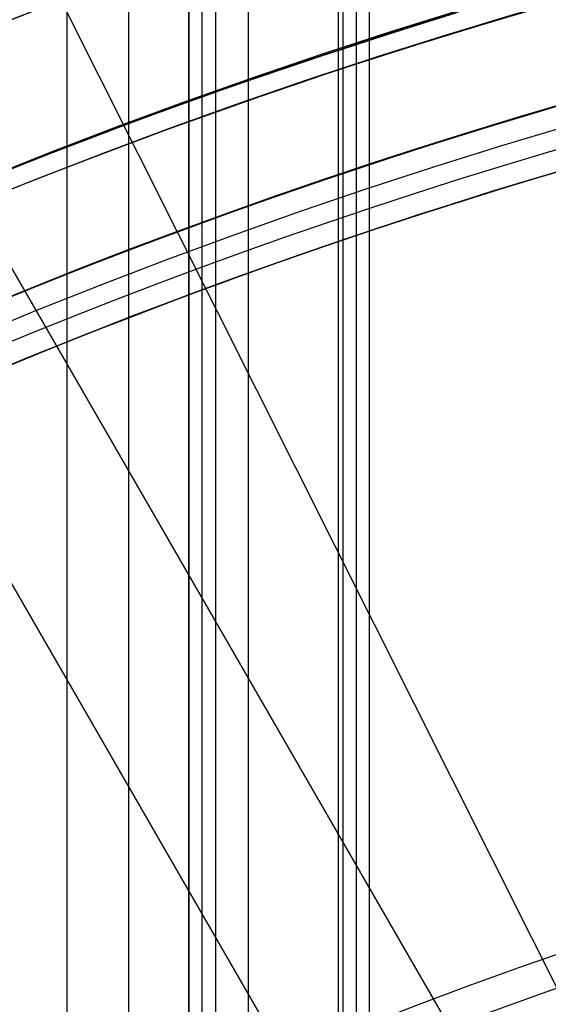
# Model space of a CAD drawing. Extents: x 12895 to 14339, y -6833 to -5581.
# Tile 65 of 79: x 13589.45 to 13596.14, y -6323.59 to -6311.11. Entities that reach past the tile are written whole.
import ezdxf

# ---------------------------------------------------------------- set-up
doc = ezdxf.new("R2010")
doc.units = 0
doc.layers.get('0').update_dxf_attribs({"linetype": 'CONTINUOUS'})
for name, color, linetype in [('BLANCO_METALICO', 7, 'CONTINUOUS'), ('COLOR', 7, 'CONTINUOUS'), ('LUZ', 7, 'CONTINUOUS')]:
    doc.layers.add(name, color=color, linetype=linetype)

msp = doc.modelspace()

# ---------------------------------------------------------------- linework, layer by layer
for p, q in [((13590.04800260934, -6333.208896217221, 57.86381038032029), (13590.04800260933, -5581.495752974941, 57.8638103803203)), ((13590.82462386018, -5581.495752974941, 58.28675386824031), (13590.82462384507, -6332.718140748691, 58.28675386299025)), ((13591.58985301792, -6331.909866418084, 61.56819261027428), (13591.58985301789, -5581.495752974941, 61.56819261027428)), ((13591.58985301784, -5581.495752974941, 61.56819261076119), (13591.58985301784, -6331.909866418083, 61.56819261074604)), ((13591.75856639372, -6331.909865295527, 60.83741476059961), (13591.75856639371, -5581.49575297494, 60.83741476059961)), ((13591.92727962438, -5581.495752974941, 60.10663754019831), (13591.92728249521, -6331.909864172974, 60.10663819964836)), ((13592.33927200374, -5581.495752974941, 62.76751374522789), (13592.33927200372, -6331.39726735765, 62.76751374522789)), ((13593.48406166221, -6331.302320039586, 58.65708712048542), (13593.4840616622, -5581.49575297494, 58.65708712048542)), ((13593.53859313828, -5581.495752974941, 62.01809475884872), (13593.5385931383, -6330.909630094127, 62.01809475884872)), ((13593.53859313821, -5581.495752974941, 62.0180947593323), (13593.53859313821, -6330.909630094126, 62.01809475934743)), ((13593.70730696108, -5581.49575297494, 61.28731497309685), (13593.70730696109, -6330.909625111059, 61.28731497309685)), ((13593.87604010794, -6330.909620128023, 60.55654434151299), (13593.87601975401, -5581.495752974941, 60.55653964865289))]:
    msp.add_line(p, q)
at = {"extrusion": (-0.2249510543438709, 8.038899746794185e-15, 0.9743700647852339)}
msp.add_lwpolyline([(6339.841516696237, 13345.0425022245), (6339.366101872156, 13344.7073845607), (6338.892938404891, 13344.36819328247), (6338.422075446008, 13344.02495177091), (6337.95356184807, 13343.67768423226), (6337.487446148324, 13343.32641569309), (6337.023776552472, 13342.97117199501), (6336.562600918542, 13342.61197978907), (6336.103966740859, 13342.24886652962), (6335.647921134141, 13341.88186046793), (6335.194510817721, 13341.51099064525), (6334.743782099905, 13341.13628688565), (6334.29578086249, 13340.75777978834), (6333.850552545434, 13340.37550071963), (6333.408142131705, 13339.98948180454), (6332.968594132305, 13339.59975591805), (6332.531952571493, 13339.2063566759), (6332.098260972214, 13338.80931842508), (6331.667562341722, 13338.40867623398), (6331.239899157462, 13338.00446588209), (6330.815313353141, 13337.5967238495), (6330.393846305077, 13337.18548730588), (6329.975538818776, 13336.77079409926), (6329.560431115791, 13336.35268274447), (6329.148562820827, 13335.93119241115), (6328.739972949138, 13335.50636291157), (6328.334699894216, 13335.07823468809), (6327.932781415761, 13334.64684880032), (6327.53425462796, 13334.21224691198), (6327.139155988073, 13333.77447127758), (6326.747521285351, 13333.33356472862), (6326.359385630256, 13332.8895706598), (6325.974783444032, 13332.44253301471), (6325.593748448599, 13331.9924962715), (6325.216313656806, 13331.53950542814), (6324.842511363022, 13331.08360598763), (6324.472373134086, 13330.6248439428), (6324.105929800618, 13330.16326576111), (6323.743211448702, 13329.69891836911), (6323.384247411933, 13329.23184913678), (6323.029066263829, 13328.76210586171), (6322.677695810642, 13328.28973675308), (6322.330163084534, 13327.81479041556), (6321.98649433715, 13327.33731583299), (6321.646715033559, 13326.85736235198), (6321.310849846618, 13326.37497966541), (6320.978922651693, 13325.89021779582), (6320.650956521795, 13325.40312707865), (6320.326973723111, 13324.91375814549), (6320.00699571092, 13324.42216190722), (6319.691043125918, 13323.92838953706), (6319.379135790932, 13323.43249245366), (6319.071292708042, 13322.93452230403), (6318.767532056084, 13322.4345309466), (6318.467871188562, 13321.9325704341), (6318.17232663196, 13321.42869299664), (6317.88091408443, 13320.92295102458), (6317.593648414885, 13320.41539705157), (6317.310543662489, 13319.90608373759), (6317.031613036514, 13319.39506385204), (6316.756868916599, 13318.88239025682), (6316.486322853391, 13318.36811588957), (6316.219985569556, 13317.85229374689), (6315.957866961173, 13317.33497686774), (6315.699976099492, 13316.81621831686), (6315.446321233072, 13316.29607116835), (6315.196909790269, 13315.77458848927), (6314.951748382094, 13315.25182332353), (6314.710842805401, 13314.72782867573), (6314.474198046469, 13314.20265749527), (6314.241818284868, 13313.67636266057), (6314.013706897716, 13313.14899696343), (6313.789866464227, 13312.62061309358), (6313.570298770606, 13312.09126362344), (6313.355004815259, 13311.56100099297), (6313.143984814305, 13311.02987749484), (6312.93723820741, 13310.49794525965), (6312.734763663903, 13309.96525624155), (6312.536559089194, 13309.43186220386), (6312.342621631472, 13308.89781470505), (6312.152947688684, 13308.36316508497), (6311.967532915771, 13307.82796445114), (6311.786372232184, 13307.29226366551), (6311.609459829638, 13306.75611333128), (6311.43678918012, 13306.21956378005), (6311.268353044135, 13305.68266505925), (6311.104143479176, 13305.14546691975), (6310.944151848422, 13304.60801880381), (6310.788368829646, 13304.07036983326), (6310.63678442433, 13303.53256879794), (6310.489387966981, 13302.99466414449), (6310.346168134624, 13302.45670396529), (6310.207112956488, 13301.91873598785), (6310.072209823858, 13301.3808075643), (6309.941445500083, 13300.84296566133), (6309.814806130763, 13300.30525685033), (6309.69227725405, 13299.76772729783), (6309.573843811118, 13299.23042275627), (6309.459490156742, 13298.69338855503), (6309.349200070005, 13298.15666959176), (6309.242956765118, 13297.62031032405), (6309.140742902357, 13297.08435476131), (6309.04254059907, 13296.54884645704), (6308.948331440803, 13296.01382850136), (6308.858096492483, 13295.47934351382), (6308.771816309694, 13294.94543363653), (6308.689470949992, 13294.4121405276), (6308.611039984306, 13293.87950535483), (6308.536502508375, 13293.34756878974), (6308.465837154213, 13292.81637100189), (6308.399022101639, 13292.28595165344), (6308.336035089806, 13291.75634989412), (6308.27685342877, 13291.22760435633), (6308.221454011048, 13290.69975315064), (6308.169813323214, 13290.17283386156), (6308.121907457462, 13289.64688354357), (6308.077712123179, 13289.12193871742), (6308.037202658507, 13288.59803536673), (6308.00035404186, 13288.07520893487), (6307.967140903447, 13287.55349432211), (6307.937537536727, 13287.03292588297), (6307.911517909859, 13286.51353742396), (6307.889055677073, 13285.99536220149), (6307.87012419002, 13285.47843292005), (6307.854696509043, 13284.96278173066), (6307.842745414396, 13284.4484402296), (6307.834243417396, 13283.93543945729), (6307.829162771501, 13283.42380989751), (6307.827475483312, 13282.91358147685), (6307.82922295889, 13282.39433270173), (6307.834485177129, 13281.87363342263), (6307.843291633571, 13281.35151519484), (6307.855671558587, 13280.82801017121), (6307.871653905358, 13280.30315110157), (6307.891267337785, 13279.77697133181), (6307.914540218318, 13279.2495048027), (6307.941500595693, 13278.72078604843), (6307.972176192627, 13278.1908501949), (6308.006594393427, 13277.6597329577), (6308.044782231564, 13277.12747063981), (6308.086766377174, 13276.59410012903), (6308.132573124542, 13276.05965889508), (6308.182228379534, 13275.5241849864), (6308.235757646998, 13274.98771702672), (6308.293186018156, 13274.45029421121), (6308.354538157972, 13273.91195630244), (6308.419838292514, 13273.37274362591), (6308.48911019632, 13272.83269706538), (6308.562377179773, 13272.2918580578), (6308.639662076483, 13271.75026858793), (6308.720987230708, 13271.20797118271), (6308.806374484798, 13270.66500890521), (6308.895845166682, 13270.1214253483), (6308.989420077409, 13269.577264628), (6309.087119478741, 13269.03257137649), (6309.188963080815, 13268.4873907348), (6309.294970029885, 13267.94176834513), (6309.405158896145, 13267.39575034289), (6309.519547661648, 13266.84938334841), (6309.638153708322, 13266.30271445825), (6309.760993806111, 13265.75579123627), (6309.888084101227, 13265.20866170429), (6310.019440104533, 13264.66137433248), (6310.155076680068, 13264.11397802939), (6310.295008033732, 13263.56652213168), (6310.439247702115, 13263.01905639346), (6310.587808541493, 13262.47163097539), (6310.74070271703, 13261.92429643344), (6310.897941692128, 13261.37710370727), (6311.059536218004, 13260.83010410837), (6311.225496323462, 13260.28334930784), (6311.395831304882, 13259.7368913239), (6311.570549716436, 13259.19078250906), (6311.749659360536, 13258.64507553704), (6311.933167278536, 13258.0998233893), (6312.121079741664, 13257.55507934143), (6312.313402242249, 13257.01089694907), (6312.510139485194, 13256.46733003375), (6312.711295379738, 13255.92443266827), (6312.916873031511, 13255.38225916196), (6313.126874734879, 13254.84086404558), (6313.341301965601, 13254.30030205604), (6313.560155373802, 13253.7606281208), (6313.783434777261, 13253.22189734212), (6314.011139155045, 13252.68416498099), (6314.243266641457, 13252.1474864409), (6314.479814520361, 13251.61191725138), (6314.720779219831, 13251.07751305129), (6314.966156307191, 13250.544329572), (6315.21594048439, 13250.01242262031), (6315.470125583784, 13249.48184806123), (6315.728704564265, 13248.95266180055), (6315.991669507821, 13248.42491976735), (6316.259011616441, 13247.8986778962), (6316.530721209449, 13247.37399210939), (6316.806787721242, 13246.85091829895), (6317.087199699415, 13246.32951230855), (6317.371944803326, 13245.80982991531), (6317.661009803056, 13245.29192681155), (6317.954380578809, 13244.7758585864), (6318.252042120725, 13244.26168070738), (6318.553978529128, 13243.74944850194), (6318.860173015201, 13243.23921713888), (6319.170607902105, 13242.73104160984), (6319.485264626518, 13242.22497671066), (6319.80412374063, 13241.72107702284), (6320.127164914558, 13241.21939689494), (6320.454366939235, 13240.71999042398), (6320.785707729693, 13240.22291143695), (6321.121164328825, 13239.72821347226), (6321.460712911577, 13239.23594976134), (6321.80432878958, 13238.74617321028), (6322.151986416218, 13238.25893638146), (6322.503659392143, 13237.77429147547), (6322.85932047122, 13237.29229031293), (6323.218941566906, 13236.81298431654), (6323.582493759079, 13236.33642449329), (6323.949947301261, 13235.86266141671), (6324.321271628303, 13235.39174520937), (6324.696435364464, 13234.92372552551), (6325.075406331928, 13234.45865153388), (6325.458151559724, 13233.99657190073), (6325.844637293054, 13233.53753477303), (6326.234829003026, 13233.08158776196), (6326.628691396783, 13232.62877792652), (6327.026188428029, 13232.17915175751), (6327.427283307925, 13231.73275516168), (6327.83193851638, 13231.28963344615), (6328.240115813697, 13230.84983130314), (6328.651776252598, 13230.413392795), (6329.066880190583, 13229.98036133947), (6329.485387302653, 13229.55077969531), (6329.907256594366, 13229.12468994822), (6330.332446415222, 13228.70213349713), (6330.760914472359, 13228.28315104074), (6331.192617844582, 13227.86778256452), (6331.627512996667, 13227.45606732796), (6332.065555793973, 13227.04804385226), (6332.506701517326, 13226.64374990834), (6332.950904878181, 13226.24322250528), (6333.398120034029, 13225.84649787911), (6333.848300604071, 13225.45361148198), (6334.301399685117, 13225.06459797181), (6334.757369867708, 13224.67949120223), (6335.21616325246, 13224.29832421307), (6335.677731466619, 13223.92112922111), (6336.142025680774, 13223.54793761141), (6336.608996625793, 13223.17877992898), (6337.078594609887, 13222.81368587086), (6337.550769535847, 13222.45268427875), (6338.025470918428, 13222.09580313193), (6338.502647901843, 13221.74306954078), (6338.982249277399, 13221.3945097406), (6339.464223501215, 13221.05014908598), (6339.948518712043, 13220.71001204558), (6340.435082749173, 13220.37412219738), (6340.923863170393, 13220.04250222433)], dxfattribs=at)
at = {"extrusion": (-0.2249510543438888, -3.01232403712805e-14, 0.9743700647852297)}
msp.add_lwpolyline([(6339.083899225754, 13220.04250222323), (6338.617968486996, 13220.37982577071), (6338.154309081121, 13220.72108551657), (6337.692967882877, 13221.06625769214), (6337.233991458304, 13221.41531775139), (6336.777426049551, 13221.76824037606), (6336.323317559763, 13222.12499948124), (6335.871711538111, 13222.48556822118), (6335.422653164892, 13222.84991899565), (6334.976187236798, 13223.21802345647), (6334.532358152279, 13223.58985251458), (6334.091209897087, 13223.96537634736), (6333.652786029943, 13224.34456440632), (6333.217129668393, 13224.72738542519), (6332.784283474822, 13225.11380742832), (6332.354289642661, 13225.5037977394), (6331.927189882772, 13225.89732299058), (6331.503025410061, 13226.29434913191), (6331.081836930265, 13226.69484144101), (6330.663664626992, 13227.09876453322), (6330.248548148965, 13227.50608237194), (6329.836526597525, 13227.91675827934), (6329.427638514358, 13228.33075494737), (6329.021921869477, 13228.748034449), (6328.619414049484, 13229.16855824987), (6328.220151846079, 13229.59228722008), (6327.824171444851, 13230.0191816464), (6327.43150841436, 13230.4492012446), (6327.042197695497, 13230.88230517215), (6326.656273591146, 13231.3184520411), (6326.273769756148, 13231.75759993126), (6325.894719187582, 13232.19970640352), (6325.519154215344, 13232.64472851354), (6325.147106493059, 13233.09262282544), (6324.778606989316, 13233.54334542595), (6324.413685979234, 13233.99685193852), (6324.052373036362, 13234.45309753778), (6323.694697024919, 13234.91203696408), (6323.340686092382, 13235.37362453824), (6322.990367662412, 13235.83781417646), (6322.643768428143, 13236.30455940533), (6322.300914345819, 13236.77381337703), (6321.961830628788, 13237.24552888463), (6321.626541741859, 13237.71965837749), (6321.295071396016, 13238.19615397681), (6320.967442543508, 13238.67496749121), (6320.643677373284, 13239.15605043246), (6320.323797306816, 13239.63935403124), (6320.007822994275, 13240.12482925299), (6319.695774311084, 13240.61242681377), (6319.387670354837, 13241.10209719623), (6319.08352944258, 13241.59379066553), (6318.783369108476, 13242.08745728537), (6318.487206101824, 13242.58304693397), (6318.195056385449, 13243.08050932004), (6317.906935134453, 13243.57979399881), (6317.622856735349, 13244.08085038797), (6317.342834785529, 13244.58362778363), (6317.066882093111, 13245.08807537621), (6316.795010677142, 13245.59414226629), (6316.527231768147, 13246.10177748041), (6316.263555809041, 13246.61092998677), (6316.003992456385, 13247.12154871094), (6315.748550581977, 13247.63358255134), (6315.497238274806, 13248.14698039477), (6315.250062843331, 13248.66169113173), (6315.007030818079, 13249.17766367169), (6314.768147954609, 13249.69484695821), (6314.533419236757, 13250.21318998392), (6314.302848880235, 13250.73264180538), (6314.076440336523, 13251.25315155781), (6313.854196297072, 13251.77466846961), (6313.636118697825, 13252.29714187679), (6313.42220872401, 13252.82052123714), (6313.212466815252, 13253.34475614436), (6313.006892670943, 13253.86979634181), (6312.805485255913, 13254.39559173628), (6312.608242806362, 13254.92209241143), (6312.415162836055, 13255.44924864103), (6312.226242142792, 13255.97701090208), (6312.041476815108, 13256.50532988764), (6311.860862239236, 13257.03415651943), (6311.684393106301, 13257.56344196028), (6311.512063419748, 13258.09313762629), (6311.343866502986, 13258.62319519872), (6311.179795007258, 13259.15356663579), (6311.019840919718, 13259.68420418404), (6310.863995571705, 13260.2150603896), (6310.712249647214, 13260.74608810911), (6310.564593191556, 13261.27724052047), (6310.421015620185, 13261.80847113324), (6310.281505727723, 13262.33973379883), (6310.146051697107, 13262.87098272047), (6310.01464110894, 13263.40217246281), (6309.887260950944, 13263.93325796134), (6309.763897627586, 13264.4641945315), (6309.644536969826, 13264.99493787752), (6309.529164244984, 13265.525444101), (6309.417764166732, 13266.05566970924), (6309.310320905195, 13266.5855716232), (6309.206818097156, 13267.11510718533), (6309.107238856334, 13267.64423416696), (6309.011565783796, 13268.17291077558), (6308.919780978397, 13268.70109566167), (6308.831866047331, 13269.22874792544), (6308.747802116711, 13269.75582712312), (6308.667569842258, 13270.28229327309), (6308.591149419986, 13270.80810686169), (6308.518520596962, 13271.33322884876), (6308.449662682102, 13271.85762067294), (6308.384554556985, 13272.3812442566), (6308.3231746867, 13272.90406201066), (6308.265501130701, 13273.42603683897), (6308.211511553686, 13273.94713214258), (6308.16118323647, 13274.46731182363), (6308.114493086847, 13274.98654028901), (6308.071417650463, 13275.50478245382), (6308.031933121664, 13276.02200374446), (6307.996015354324, 13276.53817010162), (6307.963639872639, 13277.05324798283), (6307.934781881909, 13277.56720436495), (6307.909416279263, 13278.08000674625), (6307.887517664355, 13278.59162314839), (6307.869060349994, 13279.10202211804), (6307.854018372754, 13279.61117272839), (6307.842365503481, 13280.11904458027), (6307.834075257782, 13280.62560780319), (6307.829120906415, 13281.13083305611), (6307.827475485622, 13281.63469152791), (6307.829268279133, 13282.16063006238), (6307.834667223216, 13282.68805624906), (6307.843702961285, 13283.21693728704), (6307.856405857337, 13283.74723974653), (6307.872805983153, 13284.27892956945), (6307.892933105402, 13284.81197207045), (6307.916816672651, 13285.34633193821), (6307.944485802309, 13285.88197323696), (6307.975969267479, 13286.41885940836), (6308.011295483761, 13286.9569532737), (6308.050492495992, 13287.49621703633), (6308.093587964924, 13288.03661228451), (6308.140609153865, 13288.5780999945), (6308.191582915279, 13289.12064053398), (6308.246535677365, 13289.66419366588), (6308.305493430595, 13290.2087185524), (6308.368481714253, 13290.75417375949), (6308.435525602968, 13291.30051726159), (6308.506649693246, 13291.84770644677), (6308.58187809, 13292.39569812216), (6308.661234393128, 13292.94444851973), (6308.744741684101, 13293.49391330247), (6308.83242251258, 13294.04404757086), (6308.924298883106, 13294.59480586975), (6309.020392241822, 13295.14614219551), (6309.120723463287, 13295.69801000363), (6309.225312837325, 13296.25036221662), (6309.334180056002, 13296.80315123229), (6309.447344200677, 13297.35632893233), (6309.564823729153, 13297.90984669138), (6309.686636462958, 13298.46365538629), (6309.812799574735, 13299.01770540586), (6309.943329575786, 13299.57194666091), (6310.078242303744, 13300.12632859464), (6310.217552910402, 13300.68080019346), (6310.361275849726, 13301.23530999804), (6310.509424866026, 13301.78980611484), (6310.662012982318, 13302.34423622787), (6310.819052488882, 13302.8985476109), (6310.980554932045, 13303.45268713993), (6311.146531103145, 13304.00660130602), (6311.316991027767, 13304.56023622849), (6311.49194395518, 13305.11353766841), (6311.671398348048, 13305.66645104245), (6311.855361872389, 13306.21892143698), (6312.043841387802, 13306.77089362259), (6312.236842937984, 13307.32231206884), (6312.434371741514, 13307.87312095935), (6312.636432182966, 13308.42326420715), (6312.843027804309, 13308.97268547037), (6313.054161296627, 13309.5213281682), (6313.26983449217, 13310.06913549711), (6313.490048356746, 13310.61605044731), (6313.714802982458, 13311.16201581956), (6313.944097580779, 13311.70697424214), (6314.177930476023, 13312.25086818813), (6314.416299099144, 13312.79363999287), (6314.659199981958, 13313.33523187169), (6314.906628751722, 13313.87558593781), (6315.158580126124, 13314.41464422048), (6315.415047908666, 13314.95234868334), (6315.676024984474, 13315.48864124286), (6315.941503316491, 13316.02346378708), (6316.211473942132, 13316.55675819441), (6316.485926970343, 13317.08846635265), (6316.764851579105, 13317.6185301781), (6317.048236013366, 13318.14689163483), (6317.336067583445, 13318.67349275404), (6317.628332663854, 13319.19827565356), (6317.925016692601, 13319.72118255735), (6318.226104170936, 13320.24215581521), (6318.53157866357, 13320.76113792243), (6318.841422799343, 13321.27807153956), (6319.155618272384, 13321.79289951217), (6319.474145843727, 13322.30556489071), (6319.79698534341, 13322.81601095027), (6320.124115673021, 13323.32418121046), (6320.455514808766, 13323.83001945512), (6320.791159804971, 13324.33346975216), (6321.131026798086, 13324.83447647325), (6321.475091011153, 13325.33298431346), (6321.823326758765, 13325.82893831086), (6322.175707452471, 13326.32228386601), (6322.532205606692, 13326.81296676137), (6322.892792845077, 13327.30093318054), (6323.257439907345, 13327.78612972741), (6323.626116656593, 13328.26850344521), (6323.998792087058, 13328.74800183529), (6324.375434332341, 13329.2245728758), (6324.756010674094, 13329.69816504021), (6325.140487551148, 13330.16872731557), (6325.528830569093, 13330.63620922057), (6325.921004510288, 13331.1005608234), (6326.31697334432, 13331.56173275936), (6326.716700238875, 13332.01967624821), (6327.12014757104, 13332.47434311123), (6327.527276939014, 13332.92568578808), (6327.938049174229, 13333.3736573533), (6328.352424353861, 13333.8182115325), (6328.770361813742, 13334.25930271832), (6329.191820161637, 13334.69688598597), (6329.616757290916, 13335.1309171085), (6330.045130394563, 13335.56135257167), (6330.476895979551, 13335.98814958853), (6330.912009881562, 13336.41126611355), (6331.350427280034, 13336.83066085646), (6331.792102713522, 13337.24629329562), (6332.236990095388, 13337.65812369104), (6332.685042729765, 13338.06611309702), (6333.136213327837, 13338.4702233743), (6333.590454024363, 13338.87041720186), (6334.047716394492, 13339.26665808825), (6334.507951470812, 13339.6589103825), (6334.971109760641, 13340.04713928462), (6335.437141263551, 13340.43131085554), (6335.905995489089, 13340.81139202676), (6336.37762147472, 13341.18735060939), (6336.851967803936, 13341.55915530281), (6337.328982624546, 13341.92677570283), (6337.808613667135, 13342.29018230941), (6338.290808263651, 13342.64934653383), (6338.775513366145, 13343.00424070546), (6339.262675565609, 13343.354838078), (6339.752241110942, 13343.70111283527), (6340.244155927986, 13344.04304009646), (6340.73836563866, 13344.38059592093), (6341.234815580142, 13344.71375731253), (6341.733450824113, 13345.0425022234)], dxfattribs=at)
at = {"extrusion": (-0.2249510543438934, -5.035538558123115e-14, 0.9743700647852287)}
msp.add_lwpolyline([(6345.291704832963, 13220.04250222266), (6344.781155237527, 13220.35147062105), (6344.272609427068, 13220.66513533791), (6343.766127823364, 13220.98347740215), (6343.261770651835, 13221.30647676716), (6342.759597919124, 13221.63411231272), (6342.259669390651, 13221.96636184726), (6341.762044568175, 13222.30320211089), (6341.266782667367, 13222.64460877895), (6340.773942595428, 13222.99055646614), (6340.283582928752, 13223.34101873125), (6339.795761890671, 13223.6959680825), (6339.310537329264, 13224.05537598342), (6338.827966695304, 13224.4192128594), (6338.348107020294, 13224.78744810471), (6337.871014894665, 13225.16005009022), (6337.396746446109, 13225.53698617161), (6336.925357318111, 13225.91822269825), (6336.456902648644, 13226.30372502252), (6335.99143704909, 13226.69345750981), (6335.529014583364, 13227.08738354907), (6335.069688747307, 13227.48546556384), (6334.613512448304, 13227.88766502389), (6334.160537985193, 13228.29394245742), (6333.710817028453, 13228.70425746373), (6333.264400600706, 13229.11856872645), (6332.821339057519, 13229.53683402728), (6332.381682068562, 13229.95901026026), (6331.945478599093, 13230.38505344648), (6331.512776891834, 13230.81491874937), (6331.083624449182, 13231.24856049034), (6330.65806801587, 13231.68593216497), (6330.236153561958, 13232.12698645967), (6329.817926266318, 13232.57167526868), (6329.403430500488, 13233.01994971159), (6328.992709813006, 13233.47176015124), (6328.585806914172, 13233.92705621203), (6328.182763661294, 13234.38578679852), (6327.783621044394, 13234.84790011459), (6327.388419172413, 13235.31334368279), (6326.997197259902, 13235.78206436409), (6326.609993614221, 13236.25400837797), (6326.22684562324, 13236.72912132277), (6325.847789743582, 13237.20734819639), (6325.472861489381, 13237.68863341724), (6325.102095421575, 13238.17292084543), (6324.735525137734, 13238.66015380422), (6324.373183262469, 13239.15027510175), (6324.015101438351, 13239.64322705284), (6323.661310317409, 13240.13895150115), (6323.311839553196, 13240.63738984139), (6322.966717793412, 13241.13848304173), (6322.625972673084, 13241.64217166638), (6322.289630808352, 13242.14839589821), (6321.957717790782, 13242.6570955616), (6321.630258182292, 13243.16821014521), (6321.307275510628, 13243.68167882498), (6320.988792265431, 13244.19744048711), (6320.674829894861, 13244.71543375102), (6320.365408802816, 13245.23559699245), (6320.060548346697, 13245.75786836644), (6319.76026683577, 13246.28218583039), (6319.464581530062, 13246.80848716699), (6319.17350863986, 13247.3367100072), (6318.887063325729, 13247.86679185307), (6318.605259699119, 13248.39867010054), (6318.328110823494, 13248.9322820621), (6318.055628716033, 13249.46756498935), (6317.787824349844, 13250.00445609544), (6317.524707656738, 13250.54289257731), (6317.266287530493, 13251.08281163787), (6317.012571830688, 13251.62415050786), (6316.763567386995, 13252.16684646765), (6316.519280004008, 13252.71083686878), (6316.279714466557, 13253.25605915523), (6316.04487454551, 13253.80245088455), (6315.814763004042, 13254.3499497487), (6315.589381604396, 13254.89849359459), (6315.368731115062, 13255.44802044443), (6315.152811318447, 13255.99846851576), (6314.941621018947, 13256.54977624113), (6314.735158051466, 13257.1018822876), (6314.533419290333, 13257.65472557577), (6314.336400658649, 13258.20824529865), (6314.144097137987, 13258.76238094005), (6313.956502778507, 13259.31707229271), (6313.773610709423, 13259.87225947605), (6313.595413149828, 13260.42788295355), (6313.421901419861, 13260.9838835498), (6313.253065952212, 13261.54020246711), (6313.088896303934, 13262.09678130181), (6312.929381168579, 13262.65356206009), (6312.774508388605, 13263.21048717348), (6312.624264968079, 13263.76749951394), (6312.478637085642, 13264.32454240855), (6312.337610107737, 13264.88155965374), (6312.201168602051, 13265.43849552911), (6312.069296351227, 13265.99529481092), (6311.941976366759, 13266.55190278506), (6311.819190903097, 13267.10826525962), (6311.700921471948, 13267.66432857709), (6311.587148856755, 13268.22003962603), (6311.477853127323, 13268.77534585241), (6311.373013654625, 13269.33019527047), (6311.272609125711, 13269.88453647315), (6311.176617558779, 13270.4383186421), (6311.08501631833, 13270.99149155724), (6310.997782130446, 13271.54400560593), (6310.914891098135, 13272.09581179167), (6310.836318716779, 13272.64686174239), (6310.762039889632, 13273.19710771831), (6310.692028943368, 13273.74650261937), (6310.626259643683, 13274.29499999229), (6310.564705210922, 13274.84255403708), (6310.507338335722, 13275.38911961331), (6310.454131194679, 13275.93465224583), (6310.405055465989, 13276.47910813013), (6310.360082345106, 13277.02244413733), (6310.319182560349, 13277.56461781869), (6310.282326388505, 13278.1055874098), (6310.249483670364, 13278.64531183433), (6310.220623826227, 13279.18375070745), (6310.195715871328, 13279.72086433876), (6310.174728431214, 13280.25661373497), (6310.157629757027, 13280.79096060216), (6310.144387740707, 13281.32386734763), (6310.1349699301, 13281.85529708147), (6310.129343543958, 13282.38521361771), (6310.127475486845, 13282.91358147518), (6310.129274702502, 13283.43212239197), (6310.134693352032, 13283.95215562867), (6310.143762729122, 13284.47364766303), (6310.15651383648, 13284.99656431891), (6310.172977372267, 13285.52087076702), (6310.193183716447, 13286.04653152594), (6310.217162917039, 13286.57351046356), (6310.24494467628, 13287.1017707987), (6310.276558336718, 13287.63127510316), (6310.312032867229, 13288.16198530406), (6310.351396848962, 13288.69386268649), (6310.394678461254, 13289.22686789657), (6310.441905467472, 13289.76096094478), (6310.493105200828, 13290.29610120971), (6310.54830455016, 13290.83224744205), (6310.607529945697, 13291.36935776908), (6310.670807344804, 13291.90738969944), (6310.738162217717, 13292.44630012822), (6310.809619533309, 13292.98604534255), (6310.885203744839, 13293.52658102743), (6310.964938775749, 13294.06786227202), (6311.048848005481, 13294.60984357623), (6311.13695425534, 13295.15247885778), (6311.229279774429, 13295.69572145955), (6311.32584622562, 13296.23952415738), (6311.426674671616, 13296.78383916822), (6311.531785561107, 13297.32861815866), (6311.641198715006, 13297.87381225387), (6311.754933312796, 13298.41937204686), (6311.873007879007, 13298.96524760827), (6311.995440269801, 13299.51138849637), (6312.122247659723, 13300.05774376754), (6312.253446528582, 13300.60426198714), (6312.389052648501, 13301.15089124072), (6312.529081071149, 13301.69757914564), (6312.673546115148, 13302.24427286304), (6312.82246135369, 13302.79091911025), (6312.975839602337, 13303.33746417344), (6313.133692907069, 13303.88385392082), (6313.296032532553, 13304.43003381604), (6313.462868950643, 13304.97594893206), (6313.634211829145, 13305.52154396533), (6313.810070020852, 13306.06676325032), (6313.99045155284, 13306.61155077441), (6314.175363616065, 13307.15585019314), (6314.364812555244, 13307.69960484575), (6314.558803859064, 13308.24275777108), (6314.757342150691, 13308.78525172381), (6314.960431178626, 13309.32702919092), (6315.16807380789, 13309.86803240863), (6315.380272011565, 13310.40820337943), (6315.5970268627, 13310.94748388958), (6315.818338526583, 13311.48581552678), (6316.044206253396, 13312.02313969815), (6316.27462837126, 13312.55939764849), (6316.509602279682, 13313.09453047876), (6316.749124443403, 13313.62847916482), (6316.993190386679, 13314.1611845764), (6317.241794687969, 13314.69258749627), (6317.494930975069, 13315.22262863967), (6317.752591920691, 13315.75124867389), (6318.014769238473, 13316.27838823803), (6318.281453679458, 13316.803987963), (6318.552635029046, 13317.32798849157), (6318.828302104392, 13317.85033049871), (6319.108442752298, 13318.3709547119), (6319.393043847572, 13318.88980193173), (6319.682091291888, 13319.40681305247), (6319.975570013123, 13319.92192908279), (6320.273463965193, 13320.43509116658), (6320.575756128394, 13320.94624060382), (6320.882428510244, 13321.45531887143), (6321.193462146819, 13321.96226764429), (6321.508837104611, 13322.46702881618), (6321.828532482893, 13322.96954452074), (6322.152526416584, 13323.46975715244), (6322.48079607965, 13323.96760938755), (6322.813317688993, 13324.463044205), (6323.150066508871, 13324.95600490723), (6323.491016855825, 13325.44643514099), (6323.836142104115, 13325.93427891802), (6324.185414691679, 13326.41948063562), (6324.538806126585, 13326.90198509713), (6324.896286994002, 13327.38173753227), (6325.257826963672, 13327.85868361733), (6325.623394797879, 13328.33276949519), (6325.992958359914, 13328.80394179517), (6326.366484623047, 13329.27214765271), (6326.743939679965, 13329.73733472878), (6327.125288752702, 13330.19945122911), (6327.510496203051, 13330.65844592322), (6327.899525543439, 13331.11426816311), (6328.29233944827, 13331.56686790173), (6328.688899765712, 13332.01619571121), (6329.089167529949, 13332.46220280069), (6329.493102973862, 13332.90484103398), (6329.900665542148, 13333.34406294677), (6330.311813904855, 13333.77982176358), (6330.72650597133, 13334.21207141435), (6331.144698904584, 13334.64076655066), (6331.56634913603, 13335.06586256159), (6331.991412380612, 13335.48731558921), (6332.419843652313, 13335.9050825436), (6332.851597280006, 13336.31912111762), (6333.28662692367, 13336.72938980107), (6333.72488559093, 13337.13584789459), (6334.166325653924, 13337.53845552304), (6334.610898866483, 13337.93717364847), (6335.058556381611, 13338.33196408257), (6335.509248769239, 13338.72278949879), (6335.962926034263, 13339.10961344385), (6336.419537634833, 13339.49240034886), (6336.879032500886, 13339.87111553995), (6337.341359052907, 13340.24572524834), (6337.806465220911, 13340.61619662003), (6338.274298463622, 13340.98249772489), (6338.744805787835, 13341.34459756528), (6339.217933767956, 13341.70246608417), (6339.693628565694, 13342.05607417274), (6340.171835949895, 13342.40539367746), (6340.652501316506, 13342.7503974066), (6341.135569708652, 13343.09105913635), (6341.620985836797, 13343.42735361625), (6342.108694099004, 13343.75925657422), (6342.598638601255, 13344.086744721), (6343.090763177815, 13344.40979575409), (6343.585011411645, 13344.72838836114), (6344.081326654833, 13345.04250222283)], dxfattribs=at)
at = {"extrusion": (-0.2249510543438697, 2.144614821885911e-14, 0.9743700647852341)}
msp.add_lwpolyline([(6345.598703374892, 13344.68873140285), (6345.084589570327, 13344.38114209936), (6344.572462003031, 13344.06880151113), (6344.06238205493, 13343.75172823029), (6343.554410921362, 13343.42994194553), (6343.048609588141, 13343.10346344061), (6342.545038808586, 13342.77231459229), (6342.043759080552, 13342.43651836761), (6341.54483062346, 13342.09609882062), (6341.048313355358, 13341.75108108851), (6340.55426687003, 13341.40149138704), (6340.062750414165, 13341.04735700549), (6339.573822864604, 13340.68870630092), (6339.087542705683, 13340.32556869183), (6338.603968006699, 13339.95797465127), (6338.123156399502, 13339.5859556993), (6337.645165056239, 13339.20954439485), (6337.170050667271, 13338.82877432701), (6336.697869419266, 13338.44368010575), (6336.228676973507, 13338.05429735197), (6335.762528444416, 13337.66066268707), (6335.299478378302, 13337.26281372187), (6334.839580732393, 13336.86078904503), (6334.382888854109, 13336.45462821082), (6333.92945546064, 13336.04437172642), (6333.479332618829, 13335.63006103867), (6333.032571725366, 13335.21173852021), (6332.58922348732, 13334.78944745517), (6332.149337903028, 13334.36323202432), (6331.712964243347, 13333.9331372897), (6331.280151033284, 13333.49920917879), (6330.850946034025, 13333.06149446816), (6330.425396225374, 13332.62004076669), (6330.003547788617, 13332.17489649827), (6329.585446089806, 13331.72611088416), (6329.171135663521, 13331.27373392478), (6328.760660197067, 13330.81781638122), (6328.354062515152, 13330.35840975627), (6327.951384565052, 13329.89556627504), (6327.552667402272, 13329.42933886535), (6327.157951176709, 13328.95978113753), (6326.76727511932, 13328.48694736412), (6326.380677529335, 13328.01089245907), (6325.998195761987, 13327.53167195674), (6325.619866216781, 13327.04934199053), (6325.245724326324, 13326.56395927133), (6324.875804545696, 13326.07558106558), (6324.510140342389, 13325.58426517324), (6324.148764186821, 13325.09006990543), (6323.791707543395, 13324.5930540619), (6323.439000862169, 13324.09327690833), (6323.090673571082, 13323.59079815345), (6322.746754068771, 13323.08567792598), (6322.407269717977, 13322.57797675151), (6322.072246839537, 13322.06775552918), (6321.741710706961, 13321.55507550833), (6321.415685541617, 13321.03999826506), (6321.094194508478, 13320.52258567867), (6320.777259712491, 13320.0028999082), (6320.464902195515, 13319.48100336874), (6320.157141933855, 13318.95695870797), (6319.853997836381, 13318.43082878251), (6319.55548774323, 13317.9026766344), (6319.261628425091, 13317.37256546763), (6318.972435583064, 13316.84055862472), (6318.687923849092, 13316.30671956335), (6318.408106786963, 13315.77111183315), (6318.132996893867, 13315.23379905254), (6317.862605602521, 13314.69484488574), (6317.596943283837, 13314.15431301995), (6317.336019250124, 13313.61226714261), (6317.079841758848, 13313.06877091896), (6316.828418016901, 13312.52388796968), (6316.581754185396, 13311.97768184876), (6316.339855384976, 13311.43021602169), (6316.102725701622, 13310.88155384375), (6315.870368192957, 13310.33175853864), (6315.64278489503, 13309.78089317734), (6315.419976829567, 13309.22902065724), (6315.201944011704, 13308.6762036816), (6314.988685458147, 13308.12250473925), (6314.780199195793, 13307.56798608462), (6314.576482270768, 13307.01270971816), (6314.377530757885, 13306.45673736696), (6314.18333977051, 13305.90013046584), (6313.993903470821, 13305.34295013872), (6313.809215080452, 13304.7852571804), (6313.62926689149, 13304.22711203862), (6313.454050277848, 13303.66857479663), (6313.283555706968, 13303.10970515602), (6313.117772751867, 13302.55056242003), (6312.956690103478, 13301.99120547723), (6312.800295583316, 13301.43169278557), (6312.648576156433, 13300.87208235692), (6312.501517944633, 13300.31243174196), (6312.359106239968, 13299.75279801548), (6312.221325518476, 13299.1932377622), (6312.088159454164, 13298.63380706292), (6311.959590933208, 13298.07456148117), (6311.835602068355, 13297.51555605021), (6311.716174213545, 13296.95684526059), (6311.601287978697, 13296.39848304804), (6311.49092324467, 13295.84052278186), (6311.385059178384, 13295.28301725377), (6311.283674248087, 13294.72601866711), (6311.186746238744, 13294.16957862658), (6311.094252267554, 13293.61374812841), (6311.006168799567, 13293.05857755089), (6310.922471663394, 13292.50411664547), (6310.843136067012, 13291.9504145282), (6310.768136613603, 13291.3975196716), (6310.697447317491, 13290.84547989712), (6310.631041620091, 13290.29434236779), (6310.568892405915, 13289.74415358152), (6310.510972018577, 13289.19495936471), (6310.457252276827, 13288.64680486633), (6310.407704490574, 13288.09973455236), (6310.362299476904, 13287.55379220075), (6310.321007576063, 13287.0090208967), (6310.283798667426, 13286.4654630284), (6310.250642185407, 13285.92316028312), (6310.221507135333, 13285.38215364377), (6310.196362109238, 13284.84248338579), (6310.175175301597, 13284.30418907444), (6310.157914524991, 13283.76730956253), (6310.144547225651, 13283.23188298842), (6310.135040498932, 13282.69794677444), (6310.129361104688, 13282.16553762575), (6310.1274754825, 13281.63469152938), (6310.129227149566, 13281.12304824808), (6310.134502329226, 13280.60995159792), (6310.143331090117, 13280.09543377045), (6310.155743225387, 13279.57952757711), (6310.17176824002, 13279.06226644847), (6310.191435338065, 13278.54368443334), (6310.214773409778, 13278.02381619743), (6310.241811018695, 13277.50269702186), (6310.272576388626, 13276.98036280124), (6310.307097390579, 13276.45685004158), (6310.345401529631, 13275.93219585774), (6310.387515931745, 13275.40643797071), (6310.433467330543, 13274.87961470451), (6310.483282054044, 13274.35176498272), (6310.536986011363, 13273.82292832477), (6310.59460467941, 13273.29314484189), (6310.656163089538, 13272.76245523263), (6310.721685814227, 13272.2309007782), (6310.791196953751, 13271.69852333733), (6310.86472012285, 13271.16536534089), (6310.942278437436, 13270.63146978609), (6311.023894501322, 13270.09688023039), (6311.109590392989, 13269.56164078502), (6311.199387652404, 13269.02579610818), (6311.293307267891, 13268.4893913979), (6311.391369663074, 13267.95247238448), (6311.493594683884, 13267.41508532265), (6311.600001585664, 13266.87727698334), (6311.71060902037, 13266.33909464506), (6311.825435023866, 13265.80058608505), (6311.944497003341, 13265.26179956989), (6312.067811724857, 13264.72278384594), (6312.195395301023, 13264.18358812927), (6312.327263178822, 13263.64426209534), (6312.463430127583, 13263.10485586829), (6312.603910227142, 13262.56542000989), (6312.748716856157, 13262.02600550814), (6312.897862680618, 13261.48666376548), (6313.051359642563, 13260.94744658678), (6313.209218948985, 13260.40840616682), (6313.371451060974, 13259.86959507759), (6313.538065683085, 13259.33106625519), (6313.709071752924, 13258.79287298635), (6313.884477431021, 13258.25506889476), (6314.064290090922, 13257.71770792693), (6314.248516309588, 13257.18084433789), (6314.437161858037, 13256.64453267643), (6314.630231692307, 13256.10882777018), (6314.8277299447, 13255.57378471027), (6315.029659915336, 13255.03945883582), (6315.236024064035, 13254.50590571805), (6315.446824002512, 13253.97318114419), (6315.662060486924, 13253.44134110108), (6315.881733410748, 13252.9104417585), (6316.105841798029, 13252.38053945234), (6316.334383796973, 13251.85169066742), (6316.567356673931, 13251.32395202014), (6316.804756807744, 13250.79738024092), (6317.04657968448, 13250.27203215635), (6317.292819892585, 13249.74796467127), (6317.543471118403, 13249.22523475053), (6317.798526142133, 13248.70389940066), (6318.057976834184, 13248.18401565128), (6318.321814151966, 13247.66564053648), (6318.590028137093, 13247.14883107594), (6318.86260791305, 13246.63364425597), (6319.139541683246, 13246.1201370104), (6319.420816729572, 13245.60836620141), (6319.706419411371, 13245.09838860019), (6319.996335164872, 13244.5902608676), (6320.290548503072, 13244.08403953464), (6320.589043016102, 13243.57978098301), (6320.891801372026, 13243.0775414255), (6321.198805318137, 13242.57737688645), (6321.510035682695, 13242.07934318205), (6321.825472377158, 13241.58349590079), (6322.145094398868, 13241.08989038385), (6322.468879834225, 13240.59858170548), (6322.796805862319, 13240.10962465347), (6323.128848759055, 13239.62307370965), (6323.464983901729, 13239.13898303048), (6323.805185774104, 13238.65740642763), (6324.149427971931, 13238.1783973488), (6324.497683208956, 13237.70200885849), (6324.849923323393, 13237.22829361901), (6325.206119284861, 13236.75730387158), (6325.566241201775, 13236.28909141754), (6325.930258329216, 13235.82370759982), (6326.298139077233, 13235.36120328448), (6326.669851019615, 13234.9016288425), (6327.04536090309, 13234.44503413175), (6327.424634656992, 13233.99146847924), (6327.807637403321, 13233.54098066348), (6328.194333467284, 13233.09361889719), (6328.584686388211, 13232.64943081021), (6328.978658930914, 13232.2084634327), (6329.376213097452, 13231.77076317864), (6329.777310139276, 13231.33637582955), (6330.181910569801, 13230.90534651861), (6330.589974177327, 13230.47771971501), (6331.001460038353, 13230.0535392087), (6331.416326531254, 13229.63284809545), (6331.834531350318, 13229.21568876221), (6332.256031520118, 13228.80210287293), (6332.680783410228, 13228.39213135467), (6333.108742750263, 13227.98581438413), (6333.539864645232, 13227.58319137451), (6333.974103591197, 13227.1843009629), (6334.411413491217, 13226.78918099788), (6334.851747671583, 13226.39786852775), (6335.295058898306, 13226.010399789), (6335.741299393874, 13225.62681019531), (6336.190420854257, 13225.24713432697), (6336.642374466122, 13224.87140592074), (6337.097110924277, 13224.49965786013), (6337.554580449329, 13224.13192216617), (6338.014732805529, 13223.76822998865), (6338.477517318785, 13223.40861159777), (6338.942882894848, 13223.05309637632), (6339.410778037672, 13222.70171281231), (6339.881150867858, 13222.35448849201), (6340.35394914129, 13222.01145009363), (6340.829120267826, 13221.67262338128), (6341.306611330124, 13221.3380331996), (6341.786369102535, 13221.00770346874), (6342.268340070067, 13220.6816571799), (6342.752470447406, 13220.3599163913), (6343.238706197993, 13220.0425022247)], dxfattribs=at)
for points in [[(13594.96749271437, -6311.029951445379), (13594.53810949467, -6311.162682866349), (13594.10954412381, -6311.298028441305), (13593.68181269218, -6311.435982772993), (13593.25493129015, -6311.576540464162), (13592.82891600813, -6311.719696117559), (13592.40378293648, -6311.865444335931), (13591.97954816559, -6312.013779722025), (13591.55622778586, -6312.16469687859), (13591.13383788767, -6312.318190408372), (13590.7123945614, -6312.474254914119), (13590.29191389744, -6312.632884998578), (13589.87241198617, -6312.794075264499), (13589.45390491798, -6312.957820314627), (13589.03640878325, -6313.124114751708)], [(13596.24935930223, -6312.212041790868), (13595.82721490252, -6312.336917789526), (13595.40584008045, -6312.464364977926), (13594.98525059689, -6312.594378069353), (13594.56546221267, -6312.726951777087), (13594.14649068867, -6312.862080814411), (13593.72835178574, -6312.999759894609), (13593.31106126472, -6313.139983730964), (13592.89463488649, -6313.282747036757), (13592.47908841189, -6313.428044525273), (13592.06443760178, -6313.575870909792), (13591.65069821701, -6313.726220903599), (13591.23788601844, -6313.879089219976), (13590.82601676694, -6314.034470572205), (13590.41510622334, -6314.192359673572), (13590.00517014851, -6314.352751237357), (13589.59622430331, -6314.515639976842), (13589.18828444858, -6314.681020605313)]]:
    msp.add_lwpolyline(points)
for centre, radius, start, end in [((13616.37125110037, -6381.069931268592, 89.37470231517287), 73.2424557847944, 29.99999999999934, 209.9999999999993), ((13616.37125110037, -6381.069931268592, 68.68735261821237), 73.2424557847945, 91.17126672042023, 191.5820307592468), ((13616.37125110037, -6381.069931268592, 46.50000292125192), 71.74245578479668, 52.49999999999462, 187.500000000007), ((13616.37125114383, -6381.06993131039, 88.63012703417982), 71.44457953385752, 30.00000004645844, 209.9999999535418), ((13616.37125110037, -6381.069931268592, 89.05580518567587), 71.21139006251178, 30.0000000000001, 210.0000000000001), ((13616.37125110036, -6381.069931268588, 88.1250029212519), 70.93945536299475, 74.99999999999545, 165.000000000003), ((13616.37125110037, -6381.069931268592, 67.93735261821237), 70.94245578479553, 93.83645893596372, 193.7167436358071), ((13616.37125110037, -6381.069931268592, 88.125002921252), 70.93945536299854, 97.49999999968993, 142.4999999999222)]:
    msp.add_arc(centre, radius, start, end)
at = {"extrusion": (0, 0, -1)}
for centre in [(-13616.37125110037, -6381.069931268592, -89.37470231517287), (-13616.37125110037, -6381.069931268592, -46.50000292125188)]:
    msp.add_arc(centre, 70.9424557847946, 330.0000000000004, 150.0000000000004, dxfattribs=at)
at = {"layer": 'BLANCO_METALICO'}
for p, q in [((13584.03124381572, -6305.055847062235, 190.1470783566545), (13589.6076888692, -6314.714531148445, 190.1470783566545)), ((13589.6076888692, -6314.714531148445, 187.6470783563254), (13584.03124381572, -6305.055847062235, 187.6470783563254)), ((13589.6076888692, -6314.714531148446, 188.89707835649), (13584.03124381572, -6305.055847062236, 188.89707835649)), ((13606.56492244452, -6344.085337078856, 184.6470783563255), (13584.03124757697, -6305.055844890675, 184.6470783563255)), ((13606.56501766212, -6344.085502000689, 186.1470783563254), (13584.03124757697, -6305.055844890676, 186.1470783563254)), ((13606.5650741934, -6344.085689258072, 187.6470783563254), (13589.6076888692, -6314.714531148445, 187.6470783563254)), ((13589.6076888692, -6314.714531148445, 187.6470783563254), (13589.6076888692, -6314.714531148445, 190.1470783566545)), ((13589.6076888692, -6314.714531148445, 190.1470783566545), (13606.5650741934, -6344.085689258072, 190.1470783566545)), ((13606.5650741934, -6344.085689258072, 188.8970783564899), (13589.6076888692, -6314.714531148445, 188.8970783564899)), ((13587.87563795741, -6315.714530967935, 187.6470783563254), (13604.83302437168, -6345.085690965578, 187.6470783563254)), ((13604.83302437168, -6345.085690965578, 190.1470783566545), (13587.87563795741, -6315.714530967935, 190.1470783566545)), ((13587.87563795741, -6315.714530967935, 188.8970783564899), (13604.83302437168, -6345.085690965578, 188.8970783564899))]:
    msp.add_line(p, q, dxfattribs=at)
at = {"layer": 'BLANCO_METALICO', "extrusion": (0, 0, -1)}
for centre, radius, start, end in [((-13616.37098787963, -6381.069931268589, -171.6470783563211), 99.09999999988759, 359.9999999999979, 180.0000000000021), ((-13616.37098787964, -6381.069931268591, -170.0309014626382), 98.69999999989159, 359.9999999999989, 180.0000000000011), ((-13616.37098787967, -6381.069931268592, -167.2309014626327), 98.19999999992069, 359.9999999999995, 180.0000000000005), ((-13616.37098787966, -6381.069931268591, -168.0309014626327), 98.1999999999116, 359.9999999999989, 180.0000000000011), ((-13616.37098787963, -6381.069931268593, -171.6470783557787), 99.49999999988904, 0, 180), ((-13616.37098787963, -6381.069931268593, -170.8389899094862), 99.49999999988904, 0, 180), ((-13616.37098787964, -6381.069931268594, -169.280901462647), 99.49999999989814, 5.237206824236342e-13, 179.9999999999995), ((-13616.37098787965, -6381.069931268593, -168.5309014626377), 98.69999999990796, 0, 180)]:
    msp.add_arc(centre, radius, start, end, dxfattribs=at)
at = {"layer": 'BLANCO_METALICO'}
for centre, radius, start, end in [((13616.37098787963, -6381.069931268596, 170.030901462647), 99.49999999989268, 1.571162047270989e-12, 179.9999999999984), ((13616.37098787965, -6381.069931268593, 168.5309014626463), 99.49999999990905, 0, 180), ((13616.37098787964, -6381.069931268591, 171.64707835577), 98.69999999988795, 359.9999999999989, 180.0000000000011), ((13616.37098787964, -6381.069931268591, 170.8389899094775), 98.69999999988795, 359.9999999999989, 180.0000000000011)]:
    msp.add_arc(centre, radius, start, end, dxfattribs=at)
at = {"layer": 'COLOR', "extrusion": (0, 0, -1)}
for centre, radius, start, end in [((-13616.37125823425, -6381.069948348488, 10.54089386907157), 152.392098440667, 333.381578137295, 153.381578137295), ((-13616.37125823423, -6381.069948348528, -22.44590218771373), 75.00000000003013, 63.38157813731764, 153.3815781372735), ((-13616.37125823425, -6381.06994834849, -32.97295255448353), 75.00000000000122, 63.38157813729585, 243.3815781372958), ((-13616.37125823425, -6381.069948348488, -18.68835025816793), 83.81579491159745, 333.3815781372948, 153.3815781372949), ((-13616.37125823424, -6381.069948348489, -43.50000292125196), 72.9999999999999, 63.38157813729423, 243.3815781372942), ((-13616.37125823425, -6381.06994834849, -33.3991820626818), 73.00000000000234, 63.3815781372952, 243.3815781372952), ((-13616.37125823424, -6381.069948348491, -43.50000292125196), 73.00000000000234, 63.3815781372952, 243.3815781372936), ((-13616.37125823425, -6381.069948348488, -17.30945272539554), 81.95014076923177, 44.15175681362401, 82.62480954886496), ((-13616.37125823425, -6381.06994834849, -43.50000292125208), 75.00000000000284, 63.38157813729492, 243.3815781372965), ((-13616.37125823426, -6381.06994834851, -26.2000005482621), 61.09154780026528, 333.3815781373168, 153.3815781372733), ((-13616.37125823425, -6381.069948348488, 10.54089386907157), 152.3920984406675, 153.3815781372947, 333.3815781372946), ((-13616.37936058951, -6381.065905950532, -28.2000005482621), 59.50000000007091, 333.381578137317, 153.3815781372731), ((-13616.37936058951, -6381.065905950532, -26.2000005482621), 59.50000000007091, 333.381578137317, 153.3815781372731), ((-13616.37125823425, -6381.06994834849, -32.97295255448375), 74.9999999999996, 243.3815781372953, 63.38157813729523), ((-13616.37125823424, -6381.069948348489, -43.50000292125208), 75.00000000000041, 243.3815781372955, 63.38157813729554), ((-13616.37125823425, -6381.06994834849, -33.39918206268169), 72.99999999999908, 243.3815781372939, 63.38157813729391), ((-13616.37125823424, -6381.06994834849, -43.50000292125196), 73.00000000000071, 243.3815781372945, 63.38157813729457), ((-13616.37125823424, -6381.06994834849, -43.50000292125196), 73.00000000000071, 243.3815781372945, 63.38157813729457), ((-13616.3793605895, -6381.065905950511, -27.2000005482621), 59.5000000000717, 333.381578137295, 153.381578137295)]:
    msp.add_arc(centre, radius, start, end, dxfattribs=at)
at = {"layer": 'COLOR'}
for centre, radius, start, end in [((13616.37125823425, -6381.06994834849, -35.79999945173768), 153, 26.61842186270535, 206.618421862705), ((13616.37125823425, -6381.069948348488, -11.46081713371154), 152.9999999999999, 26.61842186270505, 206.6184218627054), ((13616.37125823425, -6381.069948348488, -23.63040829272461), 153.0000000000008, 26.61842186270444, 206.6184218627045), ((13616.37125823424, -6381.069948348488, -10.90949982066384), 152.8342956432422, 26.6184218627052, 206.6184218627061), ((13616.37125823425, -6381.06994834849, -35.79999945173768), 150, 26.61842186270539, 206.618421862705), ((13616.37125823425, -6381.069948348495, 23.29836120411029), 73.00000000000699, 73.20506981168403, 115.0194593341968), ((13616.37125823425, -6381.069948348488, -11.46081713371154), 153, 206.6184218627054, 26.61842186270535), ((13616.37125823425, -6381.069948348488, -35.79999945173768), 153, 206.6184218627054, 26.61842186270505), ((13616.37125823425, -6381.069948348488, -23.63040829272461), 153.0000000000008, 206.618421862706, 26.61842186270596), ((13616.37125823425, -6381.069948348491, -10.90949982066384), 152.834295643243, 206.6184218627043, 26.61842186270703), ((13616.37125823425, -6381.069948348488, -35.79999945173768), 150, 206.6184218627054, 26.61842186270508), ((13616.37125823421, -6381.069948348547, 30.30000054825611), 61.50000000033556, 73.44631674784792, 114.7763387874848), ((13616.37125823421, -6381.069948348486, 28.20000054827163), 61.50000000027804, 73.44631674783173, 114.7763387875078), ((13616.37125823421, -6381.069948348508, 29.25000054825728), 61.50000000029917, 73.44631674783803, 114.7763387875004)]:
    msp.add_arc(centre, radius, start, end, dxfattribs=at)
at = {"layer": 'LUZ'}
for p, q in [((13555.68464064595, -6242.528629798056, -31.04999945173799), (13691.15743237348, -6512.537018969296, -31.04999945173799)), ((13555.68464064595, -6242.528629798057, -32.54999945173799), (13691.15743237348, -6512.537018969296, -32.54999945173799))]:
    msp.add_line(p, q, dxfattribs=at)

doc.saveas('drawing.dxf')
